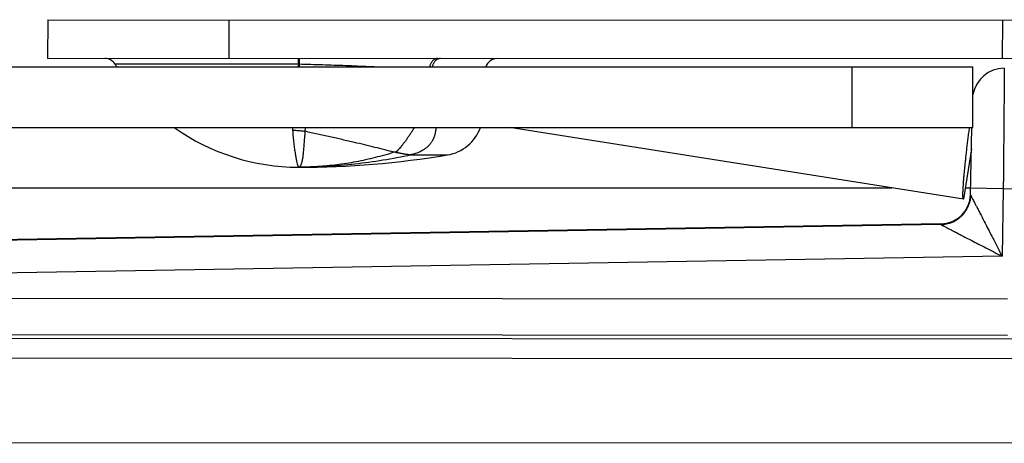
# Model space of a CAD drawing. Header units: inches. Extents: x 0 to 22, y 0 to 17.
# Tile 13 of 35: x 8.909 to 9.725, y 12.074 to 12.425. Entities that reach past the tile are written whole.
import ezdxf

# ---------------------------------------------------------------- set-up
doc = ezdxf.new("R2010")
doc.units = ezdxf.units.IN
doc.header["$LTSCALE"] = 1.21
doc.header["$MEASUREMENT"] = 0
doc.layers.get('0').update_dxf_attribs({"linetype": 'CONTINUOUS'})

msp = doc.modelspace()

# ---------------------------------------------------------------- linework, layer by layer
at = {"color": 7, "linetype": 'CONTINUOUS'}
for p, q in [((8.93191, 12.42481), (8.93189, 12.39281)), ((8.93191, 12.42481), (10.06183, 12.42415)), ((9.08191, 12.42472), (9.08189, 12.39272)), ((9.72291, 12.42434), (9.72289, 12.39234)), ((9.7547, 12.39233), (8.93189, 12.39281)), ((6.18949, 12.38567), (9.69849, 12.38567)), ((9.1396, 12.38791), (8.98772, 12.388)), ((9.59849, 12.33567), (9.59849, 12.38567)), ((9.69849, 12.33567), (9.69849, 12.38567)), ((6.18949, 12.33567), (9.69849, 12.33567)), ((9.69069, 12.27628), (9.31457, 12.33567)), ((9.69657, 12.27941), (9.69759, 12.33567)), ((9.23287, 12.31284), (9.26318, 12.31282)), ((9.69727, 12.31793), (9.69069, 12.27628)), ((7.9815, 12.28567), (9.63123, 12.28567)), ((9.69217, 12.28567), (9.69668, 12.28567)), ((9.69658, 12.27974), (9.69658, 12.27974)), ((9.72367, 12.28473), (9.69668, 12.28522)), ((9.72367, 12.28473), (9.72267, 12.22901)), ((9.72367, 12.28473), (9.75705, 12.2853)), ((9.69339, 12.26794), (9.69387, 12.26883)), ((9.67201, 12.25571), (8.12249, 12.22957)), ((9.672, 12.25515), (8.12249, 12.22902)), ((9.67201, 12.25571), (9.672, 12.25516)), ((9.72267, 12.22901), (8.12294, 12.20202)), ((9.72725, 12.19343), (8.17903, 12.19434)), ((9.72724, 12.16344), (8.17901, 12.16435)), ((8.18043, 12.1615), (10.06319, 12.1604)), ((8.19475, 12.14524), (10.08975, 12.14413)), ((8.19471, 12.07524), (10.16871, 12.07408))]:
    msp.add_line(p, q, dxfattribs=at)
msp.add_lwpolyline([(9.69658, 12.2797), (9.69647, 12.27777), (9.69611, 12.27533), (9.69552, 12.27294), (9.69469, 12.27061), (9.69387, 12.26883)], dxfattribs=at)
for centre, radius, start, end in [((8.97919, 12.38278), 0.01, 31.46491, 89.96642), ((9.30438, 12.38259), 0.01, 89.96642, 162.04891), ((9.13995, 12.48116), 0.17847, 211.46491, 212.35969), ((9.72499, 12.35776), 0.027, 90.96642, 169.20569), ((9.13995, 12.48116), 0.17847, 234.6354, 269.96642), ((9.25745, 12.34735), 0.035, 279.43154, 340.48629), ((9.14028, 13.05269), 0.75, 269.96642, 279.43154), ((9.67159, 12.2807), 0.025, 270.96635, 357.75559)]:
    msp.add_arc(centre, radius, start, end, dxfattribs=at)
for points, knots in [([(9.13958, 12.39269), (9.1396, 12.39269), (9.13956, 12.39255), (9.1396, 12.39241), (9.13958, 12.39206), (9.13959, 12.39164), (9.13959, 12.39108), (9.13959, 12.39042), (9.13959, 12.38966), (9.13959, 12.38882), (9.1396, 12.38822), (9.1396, 12.38791)], [0, 0, 0, 0, 0.01347, 0.053686, 0.120135, 0.211962, 0.327987, 0.46672, 0.626376, 0.804902, 1, 1, 1, 1]), ([(9.14008, 12.39269), (9.14011, 12.39269), (9.1401, 12.39255), (9.14013, 12.3924), (9.14014, 12.39206), (9.14016, 12.39164), (9.14017, 12.39108), (9.14019, 12.39042), (9.1402, 12.38966), (9.14021, 12.38881), (9.14022, 12.38821), (9.14022, 12.3879)], [0, 0, 0, 0, 0.014012, 0.054374, 0.120867, 0.212678, 0.32864, 0.467267, 0.626778, 0.80512, 1, 1, 1, 1]), ([(9.25477, 12.39262), (9.25451, 12.39262), (9.25399, 12.39257), (9.25321, 12.39237), (9.25246, 12.39203), (9.25173, 12.39157), (9.25106, 12.39098), (9.25043, 12.39028), (9.24986, 12.38948), (9.24936, 12.38859), (9.24893, 12.38762), (9.2486, 12.38664), (9.24843, 12.38598), (9.24837, 12.38567)], [0, 0, 0, 0, 0.076882, 0.154998, 0.23546, 0.319169, 0.406761, 0.498596, 0.594775, 0.695166, 0.79944, 0.907103, 1, 1, 1, 1]), ([(9.2573, 12.39262), (9.25702, 12.39262), (9.25646, 12.39257), (9.25569, 12.39238), (9.25521, 12.39218), (9.255, 12.39208)], [0, 0, 0, 0, 0.350379, 0.705266, 1, 1, 1, 1]), ([(9.14022, 12.3879), (9.14015, 12.3879), (9.14001, 12.38791), (9.1398, 12.38791), (9.13967, 12.38791), (9.1396, 12.38791)], [0, 0, 0, 0, 0.332472, 0.66581, 1, 1, 1, 1]), ([(9.20238, 12.38567), (9.20082, 12.38574), (9.19616, 12.38596), (9.18834, 12.3863), (9.17885, 12.38668), (9.16924, 12.38703), (9.15956, 12.38736), (9.14988, 12.38765), (9.14343, 12.38782), (9.14022, 12.3879)], [0, 0, 0, 0, 0.075081, 0.225059, 0.37787, 0.532804, 0.688918, 0.845045, 1, 1, 1, 1]), ([(9.255, 12.39208), (9.25495, 12.39206), (9.25463, 12.3919), (9.25406, 12.39156), (9.25334, 12.39097), (9.25267, 12.39027), (9.25207, 12.38946), (9.25154, 12.38856), (9.25108, 12.38758), (9.25074, 12.38661), (9.25057, 12.38596), (9.2505, 12.38567)], [0, 0, 0, 0, 0.020242, 0.130775, 0.245555, 0.365008, 0.489273, 0.618227, 0.751517, 0.888601, 1, 1, 1, 1]), ([(9.72453, 12.38476), (9.72453, 12.38468), (9.72453, 12.38437), (9.72453, 12.38368), (9.72452, 12.38252), (9.7245, 12.3809), (9.72448, 12.37884), (9.72446, 12.37634), (9.72444, 12.37342), (9.72441, 12.37007), (9.72438, 12.36634), (9.72434, 12.36222), (9.7243, 12.35773), (9.72426, 12.35291), (9.72422, 12.34777), (9.72417, 12.34234), (9.72412, 12.33663), (9.72407, 12.33069), (9.72402, 12.32453), (9.72396, 12.31818), (9.7239, 12.31168), (9.72385, 12.30506), (9.72379, 12.29834), (9.72373, 12.29155), (9.72369, 12.28701), (9.72367, 12.28473)], [0, 0, 0, 0, 0.002334, 0.009312, 0.020895, 0.037054, 0.057708, 0.082727, 0.112028, 0.145503, 0.182938, 0.224167, 0.269043, 0.317343, 0.368804, 0.423196, 0.480307, 0.539869, 0.601534, 0.665039, 0.730156, 0.796515, 0.863772, 0.931695, 1, 1, 1, 1]), ([(9.23576, 12.33566), (9.23555, 12.33531), (9.23483, 12.33409), (9.23353, 12.33207), (9.23192, 12.3296), (9.23032, 12.32721), (9.22871, 12.32492), (9.22711, 12.32277), (9.22557, 12.32077), (9.2241, 12.31897), (9.22272, 12.31739), (9.22144, 12.31607), (9.22058, 12.31532), (9.22016, 12.315)], [0, 0, 0, 0, 0.046409, 0.163871, 0.277104, 0.387421, 0.496294, 0.600064, 0.697218, 0.787136, 0.868272, 0.939391, 1, 1, 1, 1]), ([(9.25366, 12.33567), (9.25364, 12.33528), (9.25355, 12.33432), (9.25337, 12.33287), (9.2531, 12.33137), (9.25277, 12.33006), (9.25245, 12.32892), (9.25214, 12.32793), (9.25184, 12.32706), (9.25153, 12.32626), (9.25113, 12.32553), (9.25069, 12.32476), (9.25019, 12.32395), (9.24968, 12.32311), (9.24914, 12.32229), (9.24851, 12.32151), (9.2478, 12.32071), (9.24701, 12.31985), (9.24604, 12.31905), (9.24506, 12.31816), (9.24392, 12.31743), (9.24268, 12.31662), (9.24123, 12.31584), (9.23954, 12.31503), (9.23758, 12.31425), (9.23533, 12.31353), (9.2337, 12.31314), (9.23284, 12.31296)], [0, 0, 0, 0, 0.034785, 0.08599, 0.131251, 0.171275, 0.206269, 0.237174, 0.264409, 0.289062, 0.313503, 0.33936, 0.36844, 0.398267, 0.42729, 0.456626, 0.487881, 0.522422, 0.561402, 0.600028, 0.64063, 0.683139, 0.732468, 0.788099, 0.850507, 0.920744, 1, 1, 1, 1]), ([(9.69069, 12.27628), (9.6906, 12.27629), (9.69043, 12.27661), (9.69035, 12.27717), (9.69026, 12.27813), (9.69023, 12.27941), (9.69025, 12.28104), (9.69031, 12.28301), (9.69043, 12.2853), (9.69059, 12.28789), (9.6908, 12.29078), (9.69106, 12.29394), (9.69136, 12.29737), (9.69171, 12.30102), (9.6921, 12.30489), (9.69253, 12.30895), (9.69299, 12.31317), (9.69349, 12.31752), (9.69401, 12.32197), (9.69456, 12.3265), (9.69513, 12.33108), (9.69553, 12.33414), (9.69573, 12.33567)], [0, 0, 0, 0, 0.00475, 0.014689, 0.030446, 0.051992, 0.079291, 0.112307, 0.150777, 0.194328, 0.242797, 0.296076, 0.353712, 0.415174, 0.480291, 0.548826, 0.620119, 0.693464, 0.768548, 0.845134, 0.922598, 1, 1, 1, 1]), ([(9.13481, 12.33329), (9.13495, 12.3314), (9.13525, 12.32779), (9.13579, 12.32265), (9.13636, 12.31808), (9.13696, 12.31408), (9.13755, 12.31067), (9.13811, 12.30786), (9.13862, 12.30571), (9.13908, 12.30408), (9.13942, 12.30323), (9.1397, 12.30269), (9.13984, 12.30269)], [0, 0, 0, 0, 0.18267, 0.34857, 0.49681, 0.626724, 0.737745, 0.829464, 0.901501, 0.953687, 0.986164, 1, 1, 1, 1]), ([(9.13481, 12.33329), (9.13596, 12.33329), (9.13825, 12.33322), (9.14167, 12.33292), (9.14393, 12.33259), (9.14505, 12.3324)], [0, 0, 0, 0, 0.334636, 0.668127, 1, 1, 1, 1]), ([(9.14505, 12.3324), (9.14491, 12.33056), (9.14465, 12.32706), (9.14427, 12.32208), (9.14391, 12.31764), (9.14353, 12.31375), (9.14313, 12.31044), (9.14267, 12.30771), (9.14216, 12.30557), (9.14156, 12.30402), (9.14084, 12.30297), (9.14014, 12.30269), (9.13984, 12.30269)], [0, 0, 0, 0, 0.178529, 0.340515, 0.485048, 0.611522, 0.719515, 0.808886, 0.879742, 0.932865, 0.970713, 1, 1, 1, 1]), ([(9.21894, 12.31506), (9.21634, 12.31575), (9.21104, 12.31713), (9.20294, 12.31916), (9.19457, 12.32118), (9.18557, 12.3233), (9.17596, 12.32551), (9.16578, 12.32781), (9.15545, 12.3301), (9.14853, 12.33163), (9.14505, 12.3324)], [0, 0, 0, 0, 0.10629, 0.216462, 0.330093, 0.446756, 0.581909, 0.71966, 0.859271, 1, 1, 1, 1]), ([(9.21894, 12.31506), (9.21376, 12.31343), (9.20332, 12.31047), (9.18747, 12.307), (9.17153, 12.3045), (9.15564, 12.30301), (9.14508, 12.30268), (9.13984, 12.30269)], [0, 0, 0, 0, 0.202566, 0.404783, 0.605727, 0.804452, 1, 1, 1, 1]), ([(9.23287, 12.31284), (9.2252, 12.31115), (9.20979, 12.30819), (9.18651, 12.305), (9.16318, 12.3031), (9.14761, 12.30268), (9.13984, 12.30269)], [0, 0, 0, 0, 0.251445, 0.501893, 0.751466, 1, 1, 1, 1]), ([(9.22016, 12.315), (9.22003, 12.315), (9.21975, 12.31502), (9.21934, 12.31504), (9.21907, 12.31505), (9.21894, 12.31506)], [0, 0, 0, 0, 0.337372, 0.670837, 1, 1, 1, 1]), ([(9.22016, 12.315), (9.22028, 12.31499), (9.22053, 12.31497), (9.22093, 12.31492), (9.22137, 12.31486), (9.22185, 12.31477), (9.22238, 12.31468), (9.22295, 12.31457), (9.22357, 12.31445), (9.22424, 12.31432), (9.22496, 12.31418), (9.22575, 12.31403), (9.2266, 12.31387), (9.22747, 12.31372), (9.22831, 12.31359), (9.22907, 12.31348), (9.22972, 12.31339), (9.23029, 12.31332), (9.23078, 12.31326), (9.23121, 12.31321), (9.23158, 12.31317), (9.2319, 12.31314), (9.23217, 12.3131), (9.23239, 12.31308), (9.23257, 12.31305), (9.2327, 12.31302), (9.23279, 12.313), (9.23283, 12.31298), (9.23284, 12.31296)], [0, 0, 0, 0, 0.027775, 0.05905, 0.093663, 0.131624, 0.173051, 0.218119, 0.267052, 0.320103, 0.377587, 0.439735, 0.507213, 0.578657, 0.646775, 0.705905, 0.756734, 0.800863, 0.839259, 0.872697, 0.901704, 0.926626, 0.947722, 0.96518, 0.979115, 0.989562, 0.996488, 1, 1, 1, 1]), ([(9.23284, 12.31296), (9.23284, 12.31295), (9.23285, 12.31292), (9.23286, 12.31288), (9.23287, 12.31285), (9.23287, 12.31284)], [0, 0, 0, 0, 0.349951, 0.683366, 1, 1, 1, 1]), ([(9.69663, 12.27959), (9.69668, 12.27951), (9.69679, 12.27929), (9.697, 12.27888), (9.69731, 12.27828), (9.69772, 12.27747), (9.69827, 12.27643), (9.69894, 12.27511), (9.69978, 12.27346), (9.70083, 12.27144), (9.70208, 12.269), (9.70358, 12.26609), (9.70536, 12.26264), (9.70745, 12.25858), (9.70988, 12.25385), (9.71268, 12.2484), (9.71581, 12.24233), (9.71918, 12.23578), (9.72149, 12.23129), (9.72267, 12.22901)], [0, 0, 0, 0, 0.005079, 0.012923, 0.024488, 0.040458, 0.060816, 0.086459, 0.118773, 0.158401, 0.206275, 0.263487, 0.331249, 0.410891, 0.504009, 0.612039, 0.733608, 0.864434, 1, 1, 1, 1]), ([(9.672, 12.25515), (9.67279, 12.25517), (9.67437, 12.25527), (9.67672, 12.25565), (9.67902, 12.25624), (9.68125, 12.25705), (9.68339, 12.25807), (9.68543, 12.25929), (9.68734, 12.2607), (9.68911, 12.26228), (9.69073, 12.26402), (9.69217, 12.2659), (9.69301, 12.26725), (9.69339, 12.26794)], [0, 0, 0, 0, 0.090904, 0.181809, 0.272715, 0.363623, 0.454533, 0.545444, 0.636358, 0.727274, 0.818192, 0.909106, 1, 1, 1, 1]), ([(9.672, 12.25516), (9.6728, 12.25517), (9.67438, 12.25527), (9.67673, 12.25565), (9.67903, 12.25625), (9.68127, 12.25707), (9.68342, 12.25809), (9.68546, 12.25932), (9.68737, 12.26072), (9.68913, 12.2623), (9.69074, 12.26404), (9.69217, 12.26591), (9.69301, 12.26725), (9.69339, 12.26794)], [0, 0, 0, 0, 0.091176, 0.182353, 0.273528, 0.364709, 0.455868, 0.547101, 0.638044, 0.728451, 0.81892, 0.909664, 1, 1, 1, 1]), ([(9.672, 12.25515), (9.67204, 12.25514), (9.67215, 12.25508), (9.6724, 12.25495), (9.67281, 12.25474), (9.6734, 12.25443), (9.6742, 12.25402), (9.67525, 12.25348), (9.67657, 12.2528), (9.67822, 12.25195), (9.68025, 12.2509), (9.6827, 12.24963), (9.68563, 12.24812), (9.68911, 12.24633), (9.6932, 12.24422), (9.69797, 12.24176), (9.70342, 12.23894), (9.70947, 12.23582), (9.71596, 12.23247), (9.7204, 12.23017), (9.72267, 12.22901)], [0, 0, 0, 0, 0.001915, 0.006812, 0.014795, 0.026187, 0.041707, 0.062176, 0.08805, 0.120197, 0.159828, 0.207902, 0.26548, 0.333688, 0.41381, 0.507542, 0.615928, 0.736805, 0.866012, 1, 1, 1, 1])]:
    msp.add_open_spline(points, degree=3, knots=knots, dxfattribs=at)
for points in [[(9.1396, 12.38791), (9.13954, 12.38716), (9.13949, 12.38641), (9.13943, 12.38567)], [(9.14022, 12.3879), (9.14028, 12.38716), (9.14033, 12.38641), (9.14039, 12.38567)], [(9.13469, 12.33567), (9.13471, 12.33487), (9.13475, 12.33408), (9.13481, 12.33329)], [(9.14516, 12.33567), (9.14515, 12.33458), (9.14512, 12.33348), (9.14505, 12.3324)], [(9.69658, 12.27974), (9.69658, 12.27969), (9.69661, 12.27964), (9.69663, 12.27959)]]:
    msp.add_open_spline(points, degree=3, dxfattribs=at)

doc.saveas('drawing.dxf')
